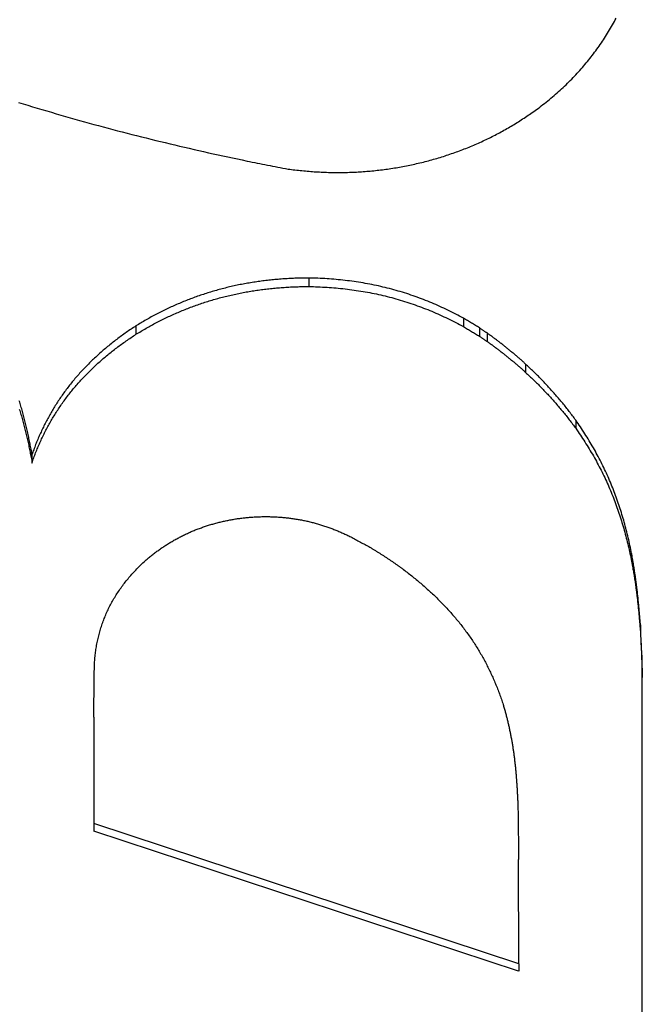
# Model space of a CAD drawing. Extents: x 465 to 776, y -135 to 0.
# Tile 34 of 47: x 543.98 to 545.87, y -64.35 to -61.37. Entities that reach past the tile are written whole.
import ezdxf

# ---------------------------------------------------------------- set-up
doc = ezdxf.new("R2010")
doc.units = 0
doc.header["$LTSCALE"] = 0.03
doc.header["$MEASUREMENT"] = 0
doc.layers.add('5', color=7, linetype='CONTINUOUS')

msp = doc.modelspace()

# ---------------------------------------------------------------- linework, layer by layer
at = {"layer": '5', "color": 7, "linetype": 'Continuous'}
for p, q in [((544.85774, -62.15591), (544.85774, -62.18155)), ((545.32611, -62.27741), (545.32611, -62.30285)), ((544.33425, -62.3007), (544.33425, -62.32611)), ((545.39732, -62.32205), (545.39732, -62.34742)), ((545.51431, -62.41625), (545.51431, -62.44146)), ((545.66592, -62.58571), (545.66592, -62.61064)), ((544.01903, -62.69093), (544.01903, -62.71568)), ((545.83533, -62.98941), (545.83533, -63.01366)), ((545.86203, -63.20563), (545.86203, -63.22952)), ((545.86641, -63.29702), (545.86641, -63.32076)), ((545.86725, -63.34142), (545.86725, -63.36508)), ((545.86768, -65.36429), (545.86725, -63.34142)), ((545.86768, -65.38459), (545.86725, -63.36516)), ((544.20638, -63.48546), (544.20624, -63.80727)), ((544.20624, -63.80727), (544.20624, -63.83016)), ((545.49326, -64.23137), (544.20624, -63.80727)), ((545.493, -64.25418), (544.20624, -63.83016)), ((545.49326, -64.23137), (545.49312, -63.91616)), ((545.49326, -64.23137), (545.49326, -64.25426))]:
    msp.add_line(p, q, dxfattribs=at)
for points in [[(545.54686, -61.64579), (545.55189, -61.64208), (545.55688, -61.63835), (545.56184, -61.63458), (545.56677, -61.63078), (545.57166, -61.62696), (545.57652, -61.62311), (545.58135, -61.61923), (545.58614, -61.61531), (545.5909, -61.61138), (545.59563, -61.60741), (545.60032, -61.60341), (545.60498, -61.59938), (545.60961, -61.59532), (545.6142, -61.59123), (545.61876, -61.58712), (545.62328, -61.58299), (545.62776, -61.57883), (545.6322, -61.57464), (545.6366, -61.57044), (545.64096, -61.56621), (545.64528, -61.56196), (545.64956, -61.55769), (545.6538, -61.55339), (545.658, -61.54908), (545.66216, -61.54474), (545.66628, -61.54038), (545.67036, -61.536), (545.6744, -61.5316), (545.6784, -61.52717), (545.68236, -61.52273), (545.68629, -61.51826), (545.69017, -61.51378), (545.69401, -61.50927), (545.69782, -61.50474), (545.70158, -61.50019), (545.70531, -61.49561), (545.709, -61.49102), (545.71265, -61.48641), (545.71626, -61.48177), (545.71983, -61.47711), (545.72336, -61.47244), (545.72685, -61.46774), (545.7303, -61.46302), (545.73372, -61.45827), (545.73709, -61.45351), (545.74043, -61.44873), (545.74372, -61.44392), (545.74698, -61.4391), (545.7502, -61.43425), (545.75338, -61.42938), (545.75651, -61.42449), (545.75961, -61.41958), (545.76267, -61.41465), (545.76569, -61.40969), (545.76867, -61.40472), (545.77162, -61.39972), (545.77452, -61.3947), (545.77738, -61.38965), (545.7802, -61.38459), (545.78298, -61.37951), (545.78572, -61.37441), (545.78842, -61.36928)], [(543.97872, -61.62406), (543.99287, -61.62844), (544.00704, -61.63278), (544.02121, -61.6371), (544.0354, -61.64138), (544.04961, -61.64564), (544.06382, -61.64986), (544.07805, -61.65406), (544.09229, -61.65823), (544.10654, -61.66237), (544.1208, -61.66647), (544.13507, -61.67055), (544.14936, -61.6746), (544.16366, -61.67862), (544.17797, -61.6826), (544.1923, -61.68656), (544.20663, -61.69049), (544.22098, -61.69439), (544.23534, -61.69826), (544.24971, -61.7021), (544.26409, -61.70591), (544.27848, -61.7097), (544.29288, -61.71345), (544.30729, -61.71718), (544.32172, -61.72087), (544.33615, -61.72454), (544.35059, -61.72818), (544.36504, -61.7318), (544.37951, -61.73538), (544.39398, -61.73894), (544.40846, -61.74247), (544.42295, -61.74597), (544.43745, -61.74945), (544.45195, -61.75289), (544.46647, -61.75632), (544.481, -61.75971), (544.49553, -61.76308), (544.51008, -61.76642), (544.52463, -61.76974), (544.53919, -61.77303), (544.55376, -61.77629), (544.56834, -61.77953), (544.58292, -61.78275), (544.59751, -61.78593), (544.61211, -61.7891), (544.62672, -61.79224), (544.64133, -61.79535), (544.65595, -61.79844), (544.67058, -61.8015)], [(544.79464, -61.82574), (544.79992, -61.82644), (544.80521, -61.82712), (544.8105, -61.82778), (544.81579, -61.82841), (544.82109, -61.82902), (544.82639, -61.8296), (544.83169, -61.83016), (544.837, -61.8307), (544.8423, -61.83122), (544.84761, -61.83171), (544.85293, -61.83217), (544.85825, -61.83261), (544.86357, -61.83303), (544.86889, -61.83342), (544.87422, -61.83379), (544.87955, -61.83413), (544.88488, -61.83445), (544.89022, -61.83475), (544.89556, -61.83501), (544.90089, -61.83526), (544.90623, -61.83547), (544.91156, -61.83566), (544.91689, -61.83583), (544.92222, -61.83597), (544.92754, -61.83608), (544.93286, -61.83616), (544.93818, -61.83622), (544.94349, -61.83626), (544.9488, -61.83626), (544.9541, -61.83624), (544.9594, -61.83619), (544.9647, -61.83612), (544.97, -61.83602), (544.97529, -61.83589), (544.98057, -61.83574), (544.98586, -61.83555), (544.99114, -61.83534), (544.99641, -61.83511), (545.00169, -61.83484), (545.00696, -61.83455), (545.01222, -61.83424), (545.01748, -61.8339), (545.02274, -61.83353), (545.028, -61.83314), (545.03325, -61.83273), (545.0385, -61.83228), (545.04374, -61.83182), (545.04899, -61.83132), (545.05422, -61.8308), (545.05946, -61.83026), (545.06469, -61.82969), (545.06992, -61.82909), (545.07514, -61.82847), (545.08036, -61.82782), (545.08558, -61.82715), (545.0908, -61.82645), (545.09601, -61.82573), (545.10122, -61.82497), (545.10642, -61.8242), (545.11162, -61.82339), (545.11682, -61.82257), (545.12201, -61.82171), (545.1272, -61.82083), (545.13239, -61.81993), (545.13757, -61.81899), (545.14275, -61.81803), (545.14793, -61.81705), (545.1531, -61.81604), (545.15827, -61.815), (545.16343, -61.81394), (545.1686, -61.81285), (545.17376, -61.81174), (545.17891, -61.8106), (545.18406, -61.80943), (545.18921, -61.80824), (545.19436, -61.80702), (545.19949, -61.80577), (545.20462, -61.8045), (545.20974, -61.8032), (545.21485, -61.80188), (545.21994, -61.80054), (545.22502, -61.79917), (545.23009, -61.79778), (545.23515, -61.79636), (545.24019, -61.79492), (545.24521, -61.79346), (545.25023, -61.79197), (545.25522, -61.79046), (545.26021, -61.78893), (545.26518, -61.78737), (545.27014, -61.78579), (545.27509, -61.78419), (545.28002, -61.78256), (545.28494, -61.78091), (545.28984, -61.77924), (545.29474, -61.77754), (545.29962, -61.77582), (545.30448, -61.77408), (545.30934, -61.77231), (545.31418, -61.77052), (545.319, -61.76871), (545.32382, -61.76688), (545.32862, -61.76502), (545.33341, -61.76314), (545.33818, -61.76123), (545.34294, -61.75931), (545.34769, -61.75735), (545.35242, -61.75538), (545.35715, -61.75338), (545.36185, -61.75136), (545.36655, -61.74932), (545.37123, -61.74725), (545.3759, -61.74516), (545.38056, -61.74305), (545.3852, -61.74091), (545.38983, -61.73875), (545.39444, -61.73657), (545.39904, -61.73436), (545.40363, -61.73212), (545.4082, -61.72986), (545.41276, -61.72758), (545.41731, -61.72527), (545.42184, -61.72294), (545.42635, -61.72058), (545.43086, -61.7182), (545.43535, -61.7158), (545.43982, -61.71337), (545.44429, -61.71092), (545.44874, -61.70845), (545.45318, -61.70595), (545.4576, -61.70343), (545.46201, -61.70089), (545.46641, -61.69833), (545.47079, -61.69574), (545.47516, -61.69313), (545.47951, -61.69049), (545.48385, -61.68784), (545.48817, -61.68517), (545.49248, -61.68248), (545.49677, -61.67976), (545.50104, -61.67703), (545.50529, -61.67428), (545.50952, -61.67152), (545.51374, -61.66873), (545.51794, -61.66593), (545.52212, -61.6631), (545.52629, -61.66026), (545.53043, -61.6574), (545.53457, -61.65453), (545.53868, -61.65163), (545.54278, -61.64872), (545.54686, -61.64579)], [(544.85774, -62.15591), (544.85306, -62.15591), (544.8484, -62.15594), (544.84373, -62.15598), (544.83906, -62.15604), (544.83439, -62.15612), (544.82973, -62.15622), (544.82506, -62.15635), (544.8204, -62.15649), (544.81574, -62.15665), (544.81108, -62.15683), (544.80642, -62.15702), (544.80176, -62.15724), (544.79711, -62.15748), (544.79245, -62.15774), (544.7878, -62.15802), (544.78314, -62.15832), (544.77849, -62.15864), (544.77384, -62.15898), (544.76919, -62.15934), (544.76454, -62.15971), (544.7599, -62.16011), (544.75526, -62.16053), (544.75061, -62.16097), (544.74598, -62.16143), (544.74134, -62.16191), (544.73671, -62.16241), (544.73209, -62.16293), (544.72747, -62.16348), (544.72285, -62.16404), (544.71824, -62.16462), (544.71363, -62.16522), (544.70903, -62.16584), (544.70443, -62.16649), (544.69984, -62.16715), (544.69525, -62.16783), (544.69067, -62.16854), (544.68609, -62.16926), (544.68151, -62.17001), (544.67694, -62.17078), (544.67238, -62.17156), (544.66782, -62.17237), (544.66326, -62.1732), (544.65871, -62.17405), (544.65416, -62.17493), (544.64962, -62.17582), (544.64508, -62.17674), (544.64055, -62.17767), (544.63602, -62.17863), (544.63149, -62.17961), (544.62697, -62.18061), (544.62246, -62.18163), (544.61795, -62.18268), (544.61345, -62.18374), (544.60896, -62.18483), (544.60447, -62.18594), (544.6, -62.18707), (544.59553, -62.18822), (544.59107, -62.18939), (544.58662, -62.19058), (544.58218, -62.1918), (544.57774, -62.19303), (544.57332, -62.19429), (544.56891, -62.19557), (544.56451, -62.19687), (544.56011, -62.19818), (544.55573, -62.19952), (544.55135, -62.20089), (544.54698, -62.20227), (544.54263, -62.20367), (544.53828, -62.20509), (544.53394, -62.20653), (544.52961, -62.208), (544.52529, -62.20948), (544.52097, -62.21099), (544.51667, -62.21251), (544.51238, -62.21406), (544.50809, -62.21562), (544.50381, -62.21721), (544.49954, -62.21882), (544.49528, -62.22045), (544.49102, -62.22209), (544.48678, -62.22376), (544.48255, -62.22545), (544.47833, -62.22716), (544.47411, -62.22888), (544.46991, -62.23063), (544.46572, -62.23239), (544.46154, -62.23418), (544.45737, -62.23598), (544.45322, -62.2378), (544.44907, -62.23964), (544.44494, -62.2415), (544.44082, -62.24337), (544.43671, -62.24527), (544.43262, -62.24718), (544.42854, -62.24911), (544.42447, -62.25105), (544.42041, -62.25302), (544.41637, -62.255), (544.41234, -62.257), (544.40832, -62.25902), (544.40431, -62.26105), (544.40031, -62.26311), (544.39633, -62.26518), (544.39236, -62.26727), (544.3884, -62.26937), (544.38445, -62.2715), (544.38052, -62.27364), (544.3766, -62.2758), (544.37269, -62.27798), (544.36879, -62.28017), (544.3649, -62.28238), (544.36103, -62.28461), (544.35717, -62.28686), (544.35332, -62.28912), (544.34948, -62.2914), (544.34566, -62.2937), (544.34184, -62.29602), (544.33804, -62.29835), (544.33425, -62.3007)], [(545.32611, -62.27741), (545.3203, -62.27423), (545.31446, -62.27108), (545.30859, -62.26798), (545.3027, -62.2649), (545.29678, -62.26187), (545.29084, -62.25887), (545.28487, -62.2559), (545.27888, -62.25298), (545.27286, -62.25009), (545.26682, -62.24724), (545.26075, -62.24444), (545.25467, -62.24167), (545.24856, -62.23894), (545.24243, -62.23625), (545.23627, -62.2336), (545.2301, -62.23099), (545.22389, -62.22843), (545.21767, -62.2259), (545.21142, -62.22341), (545.20515, -62.22097), (545.19885, -62.21856), (545.19254, -62.2162), (545.1862, -62.21389), (545.17984, -62.21161), (545.17346, -62.20938), (545.16706, -62.20719), (545.16064, -62.20504), (545.1542, -62.20294), (545.14774, -62.20089), (545.14127, -62.19888), (545.13477, -62.19692), (545.12826, -62.195), (545.12173, -62.19313), (545.11519, -62.19131), (545.10863, -62.18953), (545.10205, -62.1878), (545.09545, -62.18612), (545.08884, -62.18449), (545.08221, -62.1829), (545.07556, -62.18136), (545.0689, -62.17986), (545.06222, -62.17842), (545.05553, -62.17702), (545.04883, -62.17566), (545.04211, -62.17435), (545.03538, -62.17309), (545.02864, -62.17187), (545.02189, -62.1707), (545.01512, -62.16958), (545.00835, -62.1685), (545.00157, -62.16746), (544.99479, -62.16648), (544.98799, -62.16553), (544.98119, -62.16463), (544.97438, -62.16378), (544.96756, -62.16297), (544.96073, -62.16221), (544.9539, -62.16148), (544.94706, -62.16081), (544.94021, -62.16017), (544.93335, -62.15958), (544.9265, -62.15904), (544.91963, -62.15853), (544.91276, -62.15807), (544.90589, -62.15765), (544.89902, -62.15728), (544.89214, -62.15694), (544.88526, -62.15665), (544.87838, -62.1564), (544.8715, -62.1562), (544.86462, -62.15603), (544.85774, -62.15591)], [(544.33425, -62.32611), (544.33805, -62.32376), (544.34185, -62.32143), (544.34567, -62.31912), (544.34951, -62.31683), (544.35335, -62.31455), (544.35721, -62.31229), (544.36108, -62.31005), (544.36496, -62.30782), (544.36885, -62.30561), (544.37276, -62.30342), (544.37668, -62.30124), (544.38061, -62.29908), (544.38456, -62.29694), (544.38851, -62.29482), (544.39248, -62.29271), (544.39647, -62.29062), (544.40046, -62.28855), (544.40447, -62.28649), (544.40849, -62.28445), (544.41253, -62.28243), (544.41657, -62.28043), (544.42063, -62.27844), (544.4247, -62.27647), (544.42878, -62.27453), (544.43287, -62.2726), (544.43698, -62.27068), (544.44109, -62.26879), (544.44521, -62.26692), (544.44934, -62.26506), (544.45349, -62.26323), (544.45764, -62.26141), (544.4618, -62.25961), (544.46597, -62.25783), (544.47016, -62.25607), (544.47435, -62.25434), (544.47856, -62.25261), (544.48277, -62.25091), (544.487, -62.24923), (544.49123, -62.24757), (544.49548, -62.24593), (544.49973, -62.2443), (544.504, -62.2427), (544.50828, -62.24112), (544.51256, -62.23955), (544.51686, -62.23801), (544.52117, -62.23648), (544.52549, -62.23498), (544.52983, -62.23349), (544.53417, -62.23202), (544.53852, -62.23058), (544.54288, -62.22915), (544.54726, -62.22775), (544.55164, -62.22637), (544.55603, -62.22501), (544.56042, -62.22366), (544.56483, -62.22235), (544.56924, -62.22105), (544.57366, -62.21977), (544.57809, -62.21852), (544.58252, -62.21728), (544.58696, -62.21607), (544.59141, -62.21489), (544.59586, -62.21372), (544.60032, -62.21257), (544.60479, -62.21145), (544.60926, -62.21035), (544.61374, -62.20927), (544.61822, -62.20821), (544.62272, -62.20717), (544.62722, -62.20615), (544.63172, -62.20515), (544.63623, -62.20418), (544.64075, -62.20323), (544.64528, -62.20229), (544.64981, -62.20138), (544.65435, -62.20049), (544.65889, -62.19962), (544.66344, -62.19877), (544.668, -62.19794), (544.67257, -62.19713), (544.67714, -62.19634), (544.68172, -62.19557), (544.6863, -62.19482), (544.69089, -62.1941), (544.69548, -62.19339), (544.70008, -62.19271), (544.70468, -62.19204), (544.70928, -62.1914), (544.71389, -62.19078), (544.7185, -62.19018), (544.72312, -62.1896), (544.72773, -62.18904), (544.73235, -62.1885), (544.73697, -62.18798), (544.74159, -62.18748), (544.74621, -62.187), (544.75083, -62.18654), (544.75546, -62.18611), (544.76009, -62.18569), (544.76472, -62.18529), (544.76935, -62.18491), (544.77399, -62.18456), (544.77862, -62.18422), (544.78326, -62.18391), (544.7879, -62.18361), (544.79254, -62.18333), (544.79719, -62.18308), (544.80183, -62.18284), (544.80648, -62.18263), (544.81113, -62.18243), (544.81578, -62.18225), (544.82044, -62.1821), (544.82509, -62.18196), (544.82975, -62.18184), (544.83441, -62.18174), (544.83907, -62.18167), (544.84373, -62.18161), (544.8484, -62.18157), (544.85307, -62.18155), (544.85774, -62.18155)], [(544.85774, -62.18155), (544.86462, -62.18168), (544.87151, -62.18185), (544.87839, -62.18206), (544.88527, -62.18231), (544.89215, -62.1826), (544.89903, -62.18293), (544.90591, -62.18331), (544.91278, -62.18373), (544.91965, -62.18419), (544.92651, -62.18469), (544.93336, -62.18524), (544.94022, -62.18583), (544.94706, -62.18646), (544.95389, -62.18714), (544.96072, -62.18786), (544.96754, -62.18862), (544.97436, -62.18943), (544.98117, -62.19028), (544.98798, -62.19117), (544.99478, -62.19212), (545.00157, -62.1931), (545.00835, -62.19413), (545.01512, -62.19521), (545.02188, -62.19633), (545.02863, -62.1975), (545.03537, -62.19871), (545.0421, -62.19997), (545.04882, -62.20128), (545.05552, -62.20263), (545.06221, -62.20402), (545.06888, -62.20547), (545.07554, -62.20696), (545.08219, -62.20849), (545.08882, -62.21008), (545.09543, -62.21171), (545.10202, -62.21338), (545.1086, -62.21511), (545.11516, -62.21688), (545.12171, -62.2187), (545.12824, -62.22057), (545.13475, -62.22248), (545.14125, -62.22444), (545.14773, -62.22645), (545.15419, -62.2285), (545.16063, -62.23059), (545.16705, -62.23273), (545.17346, -62.23492), (545.17984, -62.23714), (545.1862, -62.23942), (545.19254, -62.24173), (545.19885, -62.24408), (545.20514, -62.24648), (545.21141, -62.24892), (545.21766, -62.2514), (545.22388, -62.25392), (545.23009, -62.25649), (545.23627, -62.25909), (545.24243, -62.26174), (545.24857, -62.26442), (545.25468, -62.26715), (545.26077, -62.26992), (545.26684, -62.27272), (545.27288, -62.27557), (545.2789, -62.27845), (545.28489, -62.28137), (545.29086, -62.28433), (545.2968, -62.28732), (545.30272, -62.29036), (545.30861, -62.29343), (545.31447, -62.29653), (545.32031, -62.29967), (545.32611, -62.30285)], [(544.33425, -62.3007), (544.3305, -62.30313), (544.32676, -62.30557), (544.32304, -62.30803), (544.31933, -62.3105), (544.31563, -62.31299), (544.31196, -62.3155), (544.30829, -62.31802), (544.30464, -62.32055), (544.30101, -62.3231), (544.29739, -62.32567), (544.29379, -62.32825), (544.2902, -62.33085), (544.28663, -62.33347), (544.28307, -62.3361), (544.27953, -62.33874), (544.276, -62.34141), (544.27249, -62.34408), (544.26899, -62.34678), (544.26551, -62.34949), (544.26205, -62.35222), (544.2586, -62.35496), (544.25517, -62.35772), (544.25175, -62.36049), (544.24835, -62.36328), (544.24497, -62.36608), (544.24161, -62.3689), (544.23827, -62.37173), (544.23494, -62.37458), (544.23163, -62.37744), (544.22834, -62.38032), (544.22507, -62.38321), (544.22182, -62.38612), (544.21859, -62.38904), (544.21537, -62.39197), (544.21218, -62.39492), (544.209, -62.39789), (544.20584, -62.40086), (544.2027, -62.40386), (544.19958, -62.40687), (544.19648, -62.40989), (544.19339, -62.41293), (544.19033, -62.41599), (544.18728, -62.41906), (544.18426, -62.42214), (544.18125, -62.42524), (544.17826, -62.42836), (544.17529, -62.43149), (544.17234, -62.43464), (544.16941, -62.4378), (544.1665, -62.44098), (544.16361, -62.44417), (544.16075, -62.44738), (544.1579, -62.4506), (544.15508, -62.45383), (544.15227, -62.45707), (544.1495, -62.46033), (544.14674, -62.4636), (544.14401, -62.46688), (544.14131, -62.47017), (544.13862, -62.47347), (544.13597, -62.47679), (544.13333, -62.48011), (544.13072, -62.48344), (544.12814, -62.48679), (544.12558, -62.49015), (544.12304, -62.49352), (544.12052, -62.49689), (544.11803, -62.50028), (544.11556, -62.50368), (544.11311, -62.5071), (544.11069, -62.51052), (544.10829, -62.51395), (544.10591, -62.51739), (544.10355, -62.52085), (544.10122, -62.52431), (544.09891, -62.52779), (544.09662, -62.53128), (544.09436, -62.53478), (544.09212, -62.53828), (544.0899, -62.5418), (544.0877, -62.54533), (544.08552, -62.54887), (544.08337, -62.55242), (544.08124, -62.55598), (544.07913, -62.55955), (544.07704, -62.56314), (544.07498, -62.56673), (544.07293, -62.57033), (544.07091, -62.57394), (544.06891, -62.57757), (544.06693, -62.5812), (544.06498, -62.58484), (544.06304, -62.5885), (544.06113, -62.59216), (544.05924, -62.59584), (544.05737, -62.59952), (544.05552, -62.60322), (544.0537, -62.60692), (544.05189, -62.61064), (544.05011, -62.61436), (544.04835, -62.6181), (544.04661, -62.62185), (544.04489, -62.6256), (544.04319, -62.62937), (544.04152, -62.63315), (544.03986, -62.63694), (544.03823, -62.64074), (544.03662, -62.64454), (544.03503, -62.64836), (544.03347, -62.65219), (544.03192, -62.65603), (544.0304, -62.65988), (544.0289, -62.66373), (544.02742, -62.6676), (544.02597, -62.67147), (544.02453, -62.67535), (544.02312, -62.67923), (544.02174, -62.68312), (544.02037, -62.68702), (544.01903, -62.69093)], [(545.51431, -62.41625), (545.51233, -62.41447), (545.51035, -62.41269), (545.50836, -62.41091), (545.50637, -62.40914), (545.50438, -62.40737), (545.50238, -62.4056), (545.50038, -62.40384), (545.49838, -62.40208), (545.49637, -62.40032), (545.49436, -62.39857), (545.49234, -62.39682), (545.49032, -62.39507), (545.4883, -62.39332), (545.48627, -62.39158), (545.48424, -62.38985), (545.4822, -62.38811), (545.48016, -62.38638), (545.47812, -62.38466), (545.47607, -62.38293), (545.47402, -62.38122), (545.47197, -62.3795), (545.46991, -62.37779), (545.46785, -62.37608), (545.46578, -62.37438), (545.46371, -62.37268), (545.46163, -62.37098), (545.45955, -62.36929), (545.45747, -62.3676), (545.45538, -62.36591), (545.45328, -62.36423), (545.45119, -62.36256), (545.44909, -62.36088), (545.44698, -62.35921), (545.44487, -62.35755), (545.44276, -62.35589), (545.44064, -62.35423), (545.43852, -62.35258), (545.43639, -62.35093), (545.43426, -62.34929), (545.43212, -62.34765), (545.42998, -62.34602), (545.42784, -62.34439), (545.42569, -62.34276), (545.42353, -62.34114), (545.42137, -62.33952), (545.41921, -62.33791), (545.41704, -62.33631), (545.41487, -62.3347), (545.41269, -62.33311), (545.41051, -62.33151), (545.40832, -62.32992), (545.40613, -62.32834), (545.40394, -62.32676), (545.40174, -62.32519), (545.39953, -62.32362), (545.39732, -62.32205)], [(544.01903, -62.71568), (544.02038, -62.71178), (544.02175, -62.70788), (544.02314, -62.704), (544.02456, -62.70012), (544.02599, -62.69624), (544.02745, -62.69238), (544.02893, -62.68852), (544.03044, -62.68467), (544.03196, -62.68083), (544.03351, -62.67699), (544.03508, -62.67317), (544.03668, -62.66934), (544.0383, -62.66553), (544.03994, -62.66172), (544.0416, -62.65793), (544.04328, -62.65413), (544.04499, -62.65035), (544.04672, -62.64657), (544.04848, -62.6428), (544.05026, -62.63904), (544.05206, -62.63529), (544.05388, -62.63155), (544.05572, -62.62781), (544.05759, -62.62409), (544.05948, -62.62037), (544.06139, -62.61666), (544.06333, -62.61297), (544.06529, -62.60928), (544.06727, -62.60561), (544.06927, -62.60194), (544.07129, -62.59829), (544.07334, -62.59464), (544.07541, -62.59101), (544.0775, -62.58739), (544.07961, -62.58377), (544.08174, -62.58017), (544.0839, -62.57658), (544.08608, -62.573), (544.08829, -62.56943), (544.09051, -62.56587), (544.09276, -62.56232), (544.09503, -62.55878), (544.09733, -62.55526), (544.09965, -62.55174), (544.10199, -62.54823), (544.10435, -62.54474), (544.10674, -62.54125), (544.10915, -62.53778), (544.11159, -62.53432), (544.11405, -62.53087), (544.11653, -62.52743), (544.11903, -62.524), (544.12155, -62.52059), (544.1241, -62.51719), (544.12667, -62.51381), (544.12925, -62.51044), (544.13186, -62.50709), (544.13449, -62.50375), (544.13714, -62.50043), (544.13981, -62.49713), (544.1425, -62.49384), (544.14521, -62.49057), (544.14793, -62.48731), (544.15068, -62.48407), (544.15345, -62.48085), (544.15623, -62.47764), (544.15904, -62.47444), (544.16187, -62.47126), (544.16471, -62.4681), (544.16758, -62.46495), (544.17046, -62.46182), (544.17336, -62.4587), (544.17629, -62.4556), (544.17923, -62.45251), (544.18219, -62.44944), (544.18517, -62.44638), (544.18817, -62.44334), (544.19118, -62.44031), (544.19422, -62.43729), (544.19727, -62.43429), (544.20035, -62.43131), (544.20344, -62.42834), (544.20655, -62.42539), (544.20968, -62.42245), (544.21283, -62.41952), (544.21599, -62.41661), (544.21918, -62.41371), (544.22238, -62.41083), (544.2256, -62.40796), (544.22884, -62.40511), (544.23209, -62.40226), (544.23537, -62.39944), (544.23866, -62.39663), (544.24197, -62.39383), (544.2453, -62.39105), (544.24865, -62.38828), (544.25201, -62.38552), (544.2554, -62.38278), (544.2588, -62.38005), (544.26222, -62.37734), (544.26565, -62.37464), (544.26911, -62.37196), (544.27258, -62.36929), (544.27607, -62.36663), (544.27958, -62.36399), (544.28311, -62.36136), (544.28666, -62.35874), (544.29022, -62.35614), (544.2938, -62.35356), (544.2974, -62.35098), (544.30101, -62.34843), (544.30464, -62.34588), (544.30829, -62.34336), (544.31196, -62.34084), (544.31564, -62.33835), (544.31933, -62.33587), (544.32304, -62.3334), (544.32676, -62.33095), (544.3305, -62.32852), (544.33425, -62.32611)], [(545.39732, -62.34742), (545.39953, -62.34898), (545.40174, -62.35055), (545.40394, -62.35212), (545.40614, -62.35369), (545.40833, -62.35527), (545.41051, -62.35686), (545.4127, -62.35845), (545.41487, -62.36004), (545.41705, -62.36164), (545.41922, -62.36324), (545.42138, -62.36485), (545.42354, -62.36647), (545.42569, -62.36808), (545.42784, -62.36971), (545.42999, -62.37133), (545.43213, -62.37296), (545.43427, -62.3746), (545.4364, -62.37624), (545.43853, -62.37788), (545.44065, -62.37953), (545.44277, -62.38118), (545.44489, -62.38284), (545.447, -62.3845), (545.4491, -62.38617), (545.4512, -62.38783), (545.4533, -62.38951), (545.4554, -62.39119), (545.45748, -62.39287), (545.45957, -62.39455), (545.46165, -62.39624), (545.46373, -62.39794), (545.4658, -62.39963), (545.46786, -62.40133), (545.46993, -62.40304), (545.47199, -62.40475), (545.47404, -62.40646), (545.47609, -62.40818), (545.47814, -62.4099), (545.48018, -62.41162), (545.48222, -62.41335), (545.48426, -62.41508), (545.48629, -62.41681), (545.48832, -62.41855), (545.49034, -62.42029), (545.49236, -62.42204), (545.49437, -62.42379), (545.49638, -62.42554), (545.49839, -62.4273), (545.50039, -62.42905), (545.50239, -62.43082), (545.50439, -62.43258), (545.50638, -62.43435), (545.50837, -62.43612), (545.51035, -62.4379), (545.51234, -62.43968), (545.51431, -62.44146)], [(545.66592, -62.58571), (545.66355, -62.58247), (545.66117, -62.57923), (545.65877, -62.576), (545.65637, -62.57278), (545.65395, -62.56957), (545.65151, -62.56636), (545.64907, -62.56316), (545.64661, -62.55997), (545.64414, -62.55678), (545.64166, -62.5536), (545.63916, -62.55043), (545.63665, -62.54727), (545.63413, -62.54412), (545.6316, -62.54097), (545.62905, -62.53783), (545.62649, -62.5347), (545.62392, -62.53158), (545.62134, -62.52846), (545.61874, -62.52535), (545.61613, -62.52226), (545.61351, -62.51916), (545.61088, -62.51608), (545.60824, -62.51301), (545.60558, -62.50994), (545.60291, -62.50688), (545.60023, -62.50383), (545.59753, -62.50079), (545.59483, -62.49776), (545.59211, -62.49473), (545.58938, -62.49171), (545.58664, -62.4887), (545.58388, -62.4857), (545.58112, -62.48271), (545.57834, -62.47972), (545.57555, -62.47675), (545.57275, -62.47378), (545.56993, -62.47082), (545.56711, -62.46787), (545.56427, -62.46493), (545.56142, -62.462), (545.55856, -62.45907), (545.55569, -62.45616), (545.55281, -62.45325), (545.54992, -62.45035), (545.54701, -62.44746), (545.54409, -62.44458), (545.54116, -62.44171), (545.53822, -62.43884), (545.53527, -62.43599), (545.53231, -62.43314), (545.52934, -62.4303), (545.52636, -62.42747), (545.52336, -62.42465), (545.52036, -62.42184), (545.51734, -62.41904), (545.51431, -62.41625)], [(545.51431, -62.44146), (545.51734, -62.44424), (545.52035, -62.44704), (545.52336, -62.44984), (545.52635, -62.45266), (545.52933, -62.45548), (545.5323, -62.45831), (545.53526, -62.46116), (545.53821, -62.464), (545.54115, -62.46686), (545.54408, -62.46973), (545.547, -62.47261), (545.5499, -62.47549), (545.55279, -62.47838), (545.55568, -62.48129), (545.55855, -62.4842), (545.56141, -62.48712), (545.56426, -62.49004), (545.56709, -62.49298), (545.56992, -62.49592), (545.57273, -62.49888), (545.57553, -62.50184), (545.57832, -62.50481), (545.5811, -62.50779), (545.58386, -62.51077), (545.58662, -62.51377), (545.58936, -62.51677), (545.59209, -62.51979), (545.59481, -62.52281), (545.59751, -62.52584), (545.60021, -62.52887), (545.60289, -62.53192), (545.60556, -62.53497), (545.60822, -62.53803), (545.61087, -62.5411), (545.6135, -62.54418), (545.61612, -62.54727), (545.61873, -62.55036), (545.62133, -62.55347), (545.62391, -62.55658), (545.62648, -62.55969), (545.62904, -62.56282), (545.63159, -62.56595), (545.63412, -62.5691), (545.63664, -62.57225), (545.63915, -62.5754), (545.64165, -62.57857), (545.64413, -62.58174), (545.64661, -62.58492), (545.64906, -62.58811), (545.65151, -62.59131), (545.65394, -62.59451), (545.65636, -62.59772), (545.65877, -62.60094), (545.66117, -62.60416), (545.66355, -62.6074), (545.66592, -62.61064)], [(544.01903, -62.69093), (544.01893, -62.6867), (544.01854, -62.68251), (544.01791, -62.67836), (544.01711, -62.67424), (544.0162, -62.67014), (544.01522, -62.66604), (544.01425, -62.66195), (544.01334, -62.65784), (544.01249, -62.65373), (544.01168, -62.64961), (544.01089, -62.64549), (544.01011, -62.64137), (544.00932, -62.63725), (544.0085, -62.63313), (544.00766, -62.62902), (544.00679, -62.62491), (544.00589, -62.62081), (544.00498, -62.61671), (544.00404, -62.61262), (544.00308, -62.60853), (544.0021, -62.60444), (544.00111, -62.60035), (544.0001, -62.59627), (543.99908, -62.59219), (543.99805, -62.58811), (543.99701, -62.58403), (543.99597, -62.57996), (543.9949, -62.57589), (543.99382, -62.57182), (543.99273, -62.56776), (543.99162, -62.5637), (543.99049, -62.55965), (543.98935, -62.5556), (543.98819, -62.55156), (543.98701, -62.54752), (543.98582, -62.54348), (543.98462, -62.53945), (543.98339, -62.53543), (543.98215, -62.53141), (543.9809, -62.52739)], [(543.98092, -62.55249), (543.98218, -62.55651), (543.98342, -62.56053), (543.98464, -62.56455), (543.98585, -62.56858), (543.98704, -62.57261), (543.98822, -62.57665), (543.98938, -62.58069), (543.99052, -62.58473), (543.99165, -62.58878), (543.99276, -62.59283), (543.99385, -62.59688), (543.99493, -62.60094), (543.99599, -62.60499), (543.99704, -62.60905), (543.99807, -62.61312), (543.9991, -62.61718), (544.00012, -62.62125), (544.00112, -62.62532), (544.00211, -62.62939), (544.00309, -62.63346), (544.00405, -62.63754), (544.00498, -62.64162), (544.0059, -62.64571), (544.0068, -62.6498), (544.00766, -62.6539), (544.00851, -62.658), (544.00932, -62.66211), (544.01011, -62.66622), (544.01089, -62.67033), (544.01168, -62.67444), (544.01249, -62.67855), (544.01334, -62.68265), (544.01425, -62.68674), (544.01523, -62.69082), (544.0162, -62.6949), (544.01712, -62.699), (544.01792, -62.70311), (544.01854, -62.70725), (544.01893, -62.71144), (544.01903, -62.71568)], [(545.83533, -62.98941), (545.83412, -62.98346), (545.83289, -62.97752), (545.83163, -62.97158), (545.83035, -62.96564), (545.82905, -62.95972), (545.82771, -62.95379), (545.82635, -62.94787), (545.82497, -62.94196), (545.82355, -62.93605), (545.82211, -62.93015), (545.82064, -62.92426), (545.81914, -62.91837), (545.81762, -62.91249), (545.81606, -62.90662), (545.81447, -62.90075), (545.81285, -62.8949), (545.8112, -62.88905), (545.80953, -62.8832), (545.80781, -62.87737), (545.80607, -62.87155), (545.8043, -62.86573), (545.80249, -62.85993), (545.80065, -62.85413), (545.79878, -62.84835), (545.79687, -62.84257), (545.79493, -62.83681), (545.79295, -62.83105), (545.79094, -62.82531), (545.78889, -62.81957), (545.78681, -62.81385), (545.78469, -62.80814), (545.78253, -62.80244), (545.78034, -62.79675), (545.77811, -62.79107), (545.77584, -62.7854), (545.77353, -62.77974), (545.77118, -62.7741), (545.76879, -62.76846), (545.76636, -62.76284), (545.76389, -62.75723), (545.76139, -62.75163), (545.75884, -62.74605), (545.75626, -62.74048), (545.75364, -62.73492), (545.75098, -62.72938), (545.74828, -62.72385), (545.74555, -62.71834), (545.74278, -62.71284), (545.73998, -62.70736), (545.73713, -62.70189), (545.73426, -62.69644), (545.73135, -62.69101), (545.7284, -62.68559), (545.72542, -62.68019), (545.7224, -62.67481), (545.71935, -62.66945), (545.71627, -62.6641), (545.71315, -62.65876), (545.70999, -62.65344), (545.70681, -62.64814), (545.70358, -62.64285), (545.70033, -62.63758), (545.69704, -62.63233), (545.69371, -62.62708), (545.69036, -62.62186), (545.68697, -62.61665), (545.68354, -62.61145), (545.68008, -62.60628), (545.67659, -62.60111), (545.67307, -62.59596), (545.66951, -62.59083), (545.66592, -62.58571)], [(545.66592, -62.61064), (545.6695, -62.61575), (545.67306, -62.62087), (545.67658, -62.62602), (545.68008, -62.63118), (545.68354, -62.63636), (545.68696, -62.64155), (545.69036, -62.64676), (545.69372, -62.65198), (545.69705, -62.65723), (545.70035, -62.66248), (545.70361, -62.66776), (545.70684, -62.67305), (545.71003, -62.67835), (545.71319, -62.68367), (545.71632, -62.68901), (545.71941, -62.69436), (545.72246, -62.69973), (545.72548, -62.70511), (545.72847, -62.7105), (545.73142, -62.71591), (545.73433, -62.72134), (545.7372, -62.72677), (545.74004, -62.73222), (545.74284, -62.73769), (545.74561, -62.74316), (545.74833, -62.74866), (545.75102, -62.75416), (545.75368, -62.75968), (545.75629, -62.76521), (545.75887, -62.77076), (545.76141, -62.77632), (545.76391, -62.7819), (545.76637, -62.78749), (545.76879, -62.79309), (545.77118, -62.79871), (545.77353, -62.80434), (545.77584, -62.80999), (545.77811, -62.81565), (545.78034, -62.82133), (545.78254, -62.82701), (545.7847, -62.83271), (545.78682, -62.83843), (545.7889, -62.84415), (545.79096, -62.84989), (545.79297, -62.85563), (545.79495, -62.86139), (545.7969, -62.86716), (545.79881, -62.87293), (545.80068, -62.87872), (545.80252, -62.88451), (545.80433, -62.89031), (545.80611, -62.89612), (545.80785, -62.90193), (545.80956, -62.90775), (545.81124, -62.91358), (545.81288, -62.91941), (545.8145, -62.92525), (545.81608, -62.9311), (545.81764, -62.93695), (545.81916, -62.94282), (545.82066, -62.94869), (545.82213, -62.95456), (545.82357, -62.96044), (545.82498, -62.96633), (545.82636, -62.97223), (545.82772, -62.97813), (545.82905, -62.98404), (545.83036, -62.98995), (545.83164, -62.99587), (545.83289, -63.0018), (545.83412, -63.00773), (545.83533, -63.01366)], [(544.36534, -63.00874), (544.36776, -63.00667), (544.3702, -63.00462), (544.37265, -63.00258), (544.37511, -63.00055), (544.37759, -62.99854), (544.38007, -62.99654), (544.38258, -62.99456), (544.38509, -62.99259), (544.38761, -62.99063), (544.39015, -62.98868), (544.39271, -62.98676), (544.39527, -62.98484), (544.39785, -62.98294), (544.40044, -62.98105), (544.40304, -62.97918), (544.40566, -62.97732), (544.40829, -62.97547), (544.41093, -62.97364), (544.41359, -62.97183), (544.41626, -62.97002), (544.41894, -62.96824), (544.42164, -62.96646), (544.42435, -62.9647), (544.42707, -62.96296), (544.42981, -62.96123), (544.43256, -62.95951), (544.43532, -62.95781), (544.4381, -62.95613), (544.44089, -62.95446), (544.44369, -62.9528), (544.44651, -62.95116), (544.44934, -62.94954), (544.45217, -62.94794), (544.45502, -62.94635), (544.45788, -62.94478), (544.46075, -62.94323), (544.46362, -62.9417), (544.4665, -62.94018), (544.4694, -62.93869), (544.4723, -62.93721), (544.47521, -62.93575), (544.47813, -62.93431), (544.48106, -62.93289), (544.484, -62.93148), (544.48695, -62.9301), (544.48991, -62.92873), (544.49288, -62.92738), (544.49585, -62.92605), (544.49884, -62.92474), (544.50184, -62.92345), (544.50484, -62.92217), (544.50785, -62.92091), (544.51088, -62.91967), (544.51391, -62.91845), (544.51695, -62.91725), (544.52, -62.91606), (544.52306, -62.91489), (544.52613, -62.91374), (544.5292, -62.9126), (544.53229, -62.91148), (544.53539, -62.91038), (544.53849, -62.9093), (544.5416, -62.90824), (544.54472, -62.90719), (544.54785, -62.90616), (544.55099, -62.90515), (544.55414, -62.90415), (544.5573, -62.90318), (544.56047, -62.90222), (544.56364, -62.90127), (544.56683, -62.90035), (544.57002, -62.89944), (544.57322, -62.89855), (544.57643, -62.89768), (544.57965, -62.89683), (544.58288, -62.89599), (544.58612, -62.89517), (544.58937, -62.89437), (544.59263, -62.89359), (544.59589, -62.89283), (544.59916, -62.89208), (544.60244, -62.89135), (544.60572, -62.89065), (544.609, -62.88996), (544.61229, -62.88929), (544.61558, -62.88864), (544.61887, -62.88801), (544.62216, -62.8874), (544.62546, -62.88681), (544.62875, -62.88623), (544.63205, -62.88568), (544.63534, -62.88515), (544.63865, -62.88463), (544.64195, -62.88414), (544.64525, -62.88366), (544.64856, -62.88321), (544.65187, -62.88277), (544.65518, -62.88235), (544.65849, -62.88195), (544.6618, -62.88157), (544.66512, -62.88121), (544.66844, -62.88087), (544.67175, -62.88054), (544.67508, -62.88024), (544.6784, -62.87996), (544.68172, -62.87969), (544.68505, -62.87944), (544.68838, -62.87921), (544.69171, -62.87901), (544.69505, -62.87882), (544.69838, -62.87864), (544.70172, -62.87849), (544.70506, -62.87836), (544.7084, -62.87825), (544.71174, -62.87815), (544.71508, -62.87807), (544.71843, -62.87802), (544.72178, -62.87798), (544.72513, -62.87796), (544.72848, -62.87796), (544.73183, -62.87798), (544.73519, -62.87802), (544.73855, -62.87808), (544.74191, -62.87816), (544.74527, -62.87825), (544.74863, -62.87837), (544.752, -62.8785), (544.75537, -62.87866), (544.75874, -62.87883), (544.76211, -62.87903), (544.76548, -62.87924), (544.76885, -62.87947), (544.77222, -62.87972), (544.77558, -62.87999), (544.77894, -62.88028), (544.7823, -62.88059), (544.78565, -62.88092), (544.78899, -62.88127), (544.79233, -62.88163), (544.79566, -62.88202), (544.79898, -62.88242), (544.8023, -62.88285), (544.80562, -62.88329), (544.80893, -62.88375), (544.81223, -62.88423), (544.81553, -62.88472), (544.81882, -62.88524), (544.82211, -62.88578), (544.82539, -62.88633), (544.82867, -62.8869), (544.83194, -62.88749), (544.8352, -62.8881), (544.83846, -62.88874), (544.84171, -62.88939), (544.84496, -62.89006), (544.8482, -62.89075), (544.85144, -62.89146), (544.85467, -62.89218), (544.85789, -62.89293), (544.86111, -62.8937), (544.86433, -62.89448), (544.86753, -62.89529), (544.87074, -62.89611), (544.87393, -62.89696), (544.87712, -62.89782), (544.88031, -62.8987), (544.88349, -62.8996), (544.88667, -62.90051), (544.88984, -62.90145), (544.893, -62.90241), (544.89616, -62.90338), (544.89931, -62.90437), (544.90246, -62.90538), (544.9056, -62.90641), (544.90874, -62.90745), (544.91187, -62.90852), (544.915, -62.9096), (544.91812, -62.9107), (544.92124, -62.91182), (544.92436, -62.91296), (544.92746, -62.91411), (544.93056, -62.91528), (544.93365, -62.91647), (544.93674, -62.91768), (544.93982, -62.9189), (544.94289, -62.92014), (544.94595, -62.9214), (544.949, -62.92267), (544.95204, -62.92396), (544.95507, -62.92526), (544.95809, -62.92658), (544.96111, -62.92792), (544.96411, -62.92927), (544.96711, -62.93063), (544.9701, -62.93202), (544.97307, -62.93341), (544.97604, -62.93483), (544.979, -62.93626), (544.98195, -62.9377), (544.9849, -62.93916)], [(544.9849, -62.93916), (544.9885, -62.94113), (544.9921, -62.9431), (544.9957, -62.94507), (544.99931, -62.94705), (545.00291, -62.94902), (545.00651, -62.95099), (545.01012, -62.95296), (545.01372, -62.95493), (545.01732, -62.95691), (545.02092, -62.95888), (545.02453, -62.96085), (545.02813, -62.96282), (545.03173, -62.9648), (545.03534, -62.96677), (545.03894, -62.96874), (545.04254, -62.97072)], [(545.04254, -62.97072), (545.04443, -62.97184), (545.04632, -62.97296), (545.04821, -62.97409), (545.0501, -62.97523), (545.05198, -62.97636), (545.05386, -62.9775), (545.05574, -62.97864), (545.05761, -62.97979), (545.05948, -62.98094), (545.06135, -62.98209), (545.06322, -62.98324), (545.06509, -62.9844), (545.06695, -62.98556), (545.06881, -62.98672), (545.07067, -62.98789), (545.07253, -62.98906), (545.07438, -62.99023), (545.07623, -62.99141), (545.07808, -62.99258), (545.07992, -62.99377), (545.08177, -62.99495), (545.08361, -62.99614), (545.08544, -62.99733), (545.08728, -62.99852), (545.08911, -62.99972), (545.09094, -63.00092), (545.09277, -63.00212), (545.0946, -63.00333), (545.09642, -63.00453), (545.09824, -63.00575), (545.10006, -63.00696), (545.10188, -63.00818), (545.10369, -63.0094), (545.1055, -63.01062), (545.10731, -63.01185), (545.10911, -63.01307), (545.11092, -63.01431), (545.11272, -63.01554), (545.11451, -63.01678), (545.11631, -63.01802), (545.1181, -63.01926), (545.11989, -63.0205), (545.12168, -63.02175), (545.12347, -63.023), (545.12525, -63.02426), (545.12703, -63.02551), (545.12881, -63.02677), (545.13058, -63.02804), (545.13236, -63.0293), (545.13413, -63.03057), (545.1359, -63.03184), (545.13766, -63.03311), (545.13942, -63.03439), (545.14118, -63.03567), (545.14294, -63.03695), (545.1447, -63.03823)], [(544.20822, -63.33855), (544.20832, -63.33434), (544.20845, -63.33014), (544.20863, -63.32595), (544.20884, -63.32176), (544.20909, -63.31757), (544.20938, -63.31338), (544.2097, -63.3092), (544.21007, -63.30503), (544.21048, -63.30085), (544.21092, -63.29668), (544.2114, -63.29252), (544.21193, -63.28836), (544.21249, -63.2842), (544.21309, -63.28005), (544.21374, -63.2759), (544.21442, -63.27176), (544.21514, -63.26762), (544.2159, -63.26349), (544.2167, -63.25936), (544.21755, -63.25523), (544.21843, -63.25111), (544.21935, -63.247), (544.22032, -63.24289), (544.22132, -63.2388), (544.22236, -63.23472), (544.22344, -63.23066), (544.22456, -63.2266), (544.22571, -63.22256), (544.22691, -63.21854), (544.22815, -63.21453), (544.22942, -63.21053), (544.23074, -63.20654), (544.23209, -63.20257), (544.23348, -63.19861), (544.23492, -63.19467), (544.23639, -63.19074), (544.23791, -63.18682), (544.23946, -63.18292), (544.24105, -63.17903), (544.24269, -63.17515), (544.24436, -63.17129), (544.24608, -63.16744), (544.24783, -63.16361), (544.24963, -63.15979), (544.25146, -63.15598), (544.25334, -63.15219), (544.25526, -63.14841), (544.25722, -63.14465), (544.25922, -63.1409), (544.26126, -63.13716), (544.26334, -63.13344), (544.26547, -63.12973), (544.26763, -63.12603), (544.26983, -63.12235), (544.27208, -63.11868), (544.27436, -63.11503), (544.27669, -63.11139), (544.27905, -63.10777), (544.28145, -63.10416), (544.28389, -63.10057), (544.28637, -63.09699), (544.28888, -63.09344), (544.29142, -63.08991), (544.294, -63.0864), (544.29661, -63.08291), (544.29926, -63.07945), (544.30193, -63.07601), (544.30464, -63.07259), (544.30738, -63.0692), (544.31015, -63.06582), (544.31295, -63.06247), (544.31578, -63.05914), (544.31864, -63.05583), (544.32154, -63.05254), (544.32447, -63.04928), (544.32743, -63.04603), (544.33042, -63.04281), (544.33344, -63.03961), (544.33649, -63.03642), (544.33957, -63.03326), (544.34268, -63.03012), (544.34583, -63.02701), (544.349, -63.02391), (544.35221, -63.02083), (544.35545, -63.01778), (544.35871, -63.01474), (544.36201, -63.01173), (544.36534, -63.00874)], [(545.86203, -63.20563), (545.86174, -63.20175), (545.86145, -63.19786), (545.86115, -63.19398), (545.86085, -63.19009), (545.86054, -63.18621), (545.86023, -63.18233), (545.85991, -63.17845), (545.85958, -63.17456), (545.85925, -63.17068), (545.85891, -63.1668), (545.85856, -63.16293), (545.85821, -63.15905), (545.85786, -63.15517), (545.85749, -63.15129), (545.85712, -63.14742), (545.85675, -63.14354), (545.85636, -63.13967), (545.85597, -63.1358), (545.85558, -63.13192), (545.85517, -63.12805), (545.85476, -63.12418), (545.85434, -63.12031), (545.85392, -63.11644), (545.85349, -63.11257), (545.85305, -63.10871), (545.8526, -63.10484), (545.85214, -63.10098), (545.85168, -63.09711), (545.85121, -63.09325), (545.85073, -63.08939), (545.85025, -63.08553), (545.84975, -63.08167), (545.84925, -63.07781), (545.84874, -63.07395), (545.84823, -63.07009), (545.8477, -63.06624), (545.84717, -63.06238), (545.84662, -63.05853), (545.84607, -63.05468), (545.84551, -63.05083), (545.84494, -63.04698), (545.84437, -63.04313), (545.84378, -63.03928), (545.84318, -63.03544), (545.84258, -63.0316), (545.84197, -63.02775), (545.84135, -63.02391), (545.84071, -63.02007), (545.84007, -63.01623), (545.83942, -63.0124), (545.83877, -63.00856), (545.8381, -63.00473), (545.83742, -63.0009), (545.83673, -62.99707), (545.83603, -62.99324), (545.83533, -62.98941)], [(545.1447, -63.03823), (545.14824, -63.04092), (545.15178, -63.04362), (545.1553, -63.04634), (545.15881, -63.04906), (545.1623, -63.0518), (545.16579, -63.05455), (545.16926, -63.05731), (545.17271, -63.06008), (545.17616, -63.06287), (545.17959, -63.06567), (545.183, -63.06848), (545.18641, -63.0713), (545.1898, -63.07414), (545.19318, -63.07699), (545.19654, -63.07985), (545.19989, -63.08272), (545.20323, -63.08561), (545.20655, -63.08851), (545.20986, -63.09143), (545.21315, -63.09435), (545.21643, -63.09729), (545.2197, -63.10024), (545.22295, -63.10321), (545.22619, -63.10618), (545.2294, -63.10917), (545.23261, -63.11217), (545.2358, -63.11519), (545.23897, -63.11821), (545.24212, -63.12125), (545.24526, -63.1243), (545.24838, -63.12736), (545.25148, -63.13043), (545.25457, -63.13352), (545.25764, -63.13662), (545.26069, -63.13973), (545.26373, -63.14286), (545.26674, -63.14599), (545.26975, -63.14914), (545.27273, -63.1523), (545.27569, -63.15548), (545.27864, -63.15867), (545.28157, -63.16187), (545.28449, -63.16508), (545.28738, -63.16831), (545.29026, -63.17155), (545.29312, -63.17481), (545.29596, -63.17808), (545.29878, -63.18136), (545.30159, -63.18466), (545.30437, -63.18797), (545.30714, -63.19129), (545.30989, -63.19463), (545.31261, -63.19798), (545.31532, -63.20135), (545.31801, -63.20472), (545.32067, -63.20811), (545.32332, -63.21152), (545.32594, -63.21493), (545.32855, -63.21836), (545.33113, -63.22179), (545.33369, -63.22524), (545.33622, -63.2287), (545.33873, -63.23217), (545.34122, -63.23566), (545.34369, -63.23915), (545.34614, -63.24266), (545.34856, -63.24618), (545.35096, -63.24971), (545.35334, -63.25325), (545.35569, -63.25681), (545.35803, -63.26037), (545.36034, -63.26395), (545.36263, -63.26753), (545.3649, -63.27113), (545.36714, -63.27474), (545.36937, -63.27836), (545.37157, -63.282), (545.37376, -63.28564), (545.37592, -63.2893), (545.37806, -63.29296), (545.38018, -63.29664), (545.38228, -63.30033), (545.38435, -63.30403), (545.38641, -63.30774), (545.38844, -63.31146), (545.39045, -63.31518), (545.39244, -63.31892), (545.39441, -63.32267), (545.39636, -63.32643), (545.39828, -63.33019), (545.40019, -63.33397), (545.40207, -63.33775), (545.40393, -63.34154), (545.40576, -63.34533), (545.40758, -63.34913), (545.40937, -63.35294), (545.41115, -63.35676), (545.4129, -63.36059), (545.41463, -63.36442), (545.41633, -63.36826), (545.41802, -63.37211), (545.41968, -63.37596), (545.42133, -63.37983), (545.42295, -63.38369), (545.42455, -63.38757), (545.42613, -63.39145), (545.42769, -63.39534), (545.42923, -63.39924), (545.43074, -63.40315), (545.43224, -63.40706), (545.43371, -63.41098), (545.43517, -63.4149), (545.4366, -63.41884), (545.43802, -63.42278), (545.43941, -63.42673), (545.44078, -63.43068), (545.44213, -63.43464), (545.44347, -63.43861), (545.44478, -63.44258), (545.44607, -63.44657)], [(545.83533, -63.01366), (545.83603, -63.01748), (545.83673, -63.02131), (545.83742, -63.02513), (545.8381, -63.02895), (545.83877, -63.03278), (545.83943, -63.03661), (545.84008, -63.04044), (545.84072, -63.04427), (545.84135, -63.0481), (545.84197, -63.05194), (545.84259, -63.05577), (545.84319, -63.05961), (545.84379, -63.06345), (545.84437, -63.06729), (545.84495, -63.07113), (545.84552, -63.07497), (545.84608, -63.07882), (545.84663, -63.08266), (545.84717, -63.08651), (545.84771, -63.09036), (545.84823, -63.09421), (545.84875, -63.09806), (545.84926, -63.10191), (545.84976, -63.10576), (545.85025, -63.10961), (545.85074, -63.11347), (545.85122, -63.11732), (545.85169, -63.12118), (545.85215, -63.12504), (545.8526, -63.1289), (545.85305, -63.13276), (545.85349, -63.13662), (545.85392, -63.14048), (545.85434, -63.14434), (545.85476, -63.1482), (545.85517, -63.15207), (545.85558, -63.15593), (545.85597, -63.1598), (545.85636, -63.16367), (545.85675, -63.16754), (545.85712, -63.1714), (545.85749, -63.17527), (545.85785, -63.17914), (545.85821, -63.18301), (545.85856, -63.18689), (545.85891, -63.19076), (545.85925, -63.19463), (545.85958, -63.19851), (545.8599, -63.20238), (545.86022, -63.20626), (545.86054, -63.21013), (545.86085, -63.21401), (545.86115, -63.21789), (545.86145, -63.22177), (545.86174, -63.22564), (545.86203, -63.22952)], [(545.86203, -63.22952), (545.8623, -63.23522), (545.86258, -63.24092), (545.86285, -63.24662), (545.86312, -63.25232), (545.8634, -63.25802), (545.86367, -63.26372), (545.86394, -63.26942), (545.86422, -63.27512), (545.86449, -63.28083), (545.86476, -63.28653), (545.86504, -63.29223), (545.86531, -63.29794), (545.86558, -63.30364), (545.86586, -63.30935), (545.86613, -63.31506), (545.8664, -63.32077)], [(545.44607, -63.44657), (545.44693, -63.44941), (545.44777, -63.45226), (545.44861, -63.45511), (545.44944, -63.45797), (545.45025, -63.46082), (545.45106, -63.46368), (545.45186, -63.46654), (545.45265, -63.46941), (545.45343, -63.47227), (545.4542, -63.47514), (545.45496, -63.47801), (545.45571, -63.48088), (545.45645, -63.48376), (545.45719, -63.48663), (545.45791, -63.48951), (545.45862, -63.49239), (545.45933, -63.49527), (545.46002, -63.49815), (545.46071, -63.50104), (545.46139, -63.50393), (545.46206, -63.50682), (545.46272, -63.50971), (545.46337, -63.5126), (545.46401, -63.51549), (545.46464, -63.51839), (545.46527, -63.52129), (545.46588, -63.52419), (545.46649, -63.52709), (545.46709, -63.52999), (545.46768, -63.53289), (545.46826, -63.5358), (545.46883, -63.5387), (545.46939, -63.54161), (545.46995, -63.54452), (545.47049, -63.54743), (545.47103, -63.55034), (545.47156, -63.55326), (545.47208, -63.55617), (545.4726, -63.55909), (545.4731, -63.56201), (545.4736, -63.56493), (545.47409, -63.56785), (545.47457, -63.57077), (545.47504, -63.57369), (545.47551, -63.57662), (545.47597, -63.57954), (545.47642, -63.58247), (545.47686, -63.58539), (545.47729, -63.58832), (545.47772, -63.59125), (545.47814, -63.59418), (545.47855, -63.59711), (545.47895, -63.60004), (545.47935, -63.60298), (545.47974, -63.60591), (545.48012, -63.60884)], [(545.48012, -63.60884), (545.48044, -63.61158), (545.48076, -63.61432), (545.48108, -63.61706), (545.48139, -63.6198), (545.48169, -63.62255), (545.48199, -63.62529), (545.48228, -63.62803), (545.48256, -63.63078), (545.48285, -63.63352), (545.48312, -63.63626), (545.48339, -63.63901), (545.48366, -63.64176), (545.48392, -63.6445), (545.48418, -63.64725), (545.48443, -63.65), (545.48468, -63.65274), (545.48492, -63.65549), (545.48516, -63.65824), (545.48539, -63.66099), (545.48562, -63.66374), (545.48584, -63.66649), (545.48606, -63.66924), (545.48627, -63.67199), (545.48648, -63.67474), (545.48669, -63.67749), (545.48689, -63.68025), (545.48709, -63.683), (545.48728, -63.68575), (545.48747, -63.68851), (545.48765, -63.69126), (545.48783, -63.69401), (545.48801, -63.69677), (545.48818, -63.69952), (545.48835, -63.70228), (545.48851, -63.70503), (545.48867, -63.70779), (545.48883, -63.71054), (545.48898, -63.7133), (545.48913, -63.71606), (545.48927, -63.71881), (545.48942, -63.72157), (545.48955, -63.72433), (545.48969, -63.72709), (545.48982, -63.72985), (545.48995, -63.7326), (545.49007, -63.73536), (545.49019, -63.73812), (545.49031, -63.74088), (545.49042, -63.74364), (545.49054, -63.7464), (545.49064, -63.74916), (545.49075, -63.75192), (545.49085, -63.75468), (545.49095, -63.75744), (545.49105, -63.7602), (545.49114, -63.76296)]]:
    msp.add_lwpolyline(points, dxfattribs=at)
at = {"layer": '5', "color": 7, "linetype": 'Continuous', "elevation": 0}
for points in [[(544.67058, -61.8015), (544.67833, -61.80302), (544.68609, -61.80453), (544.69384, -61.80605), (544.70159, -61.80756), (544.70935, -61.80908), (544.7171, -61.81059), (544.72485, -61.81211), (544.73261, -61.81362), (544.74036, -61.81514), (544.74812, -61.81665), (544.75587, -61.81817), (544.76362, -61.81968), (544.77138, -61.8212), (544.77913, -61.82271), (544.78688, -61.82423), (544.79464, -61.82574)], [(545.37429, -62.30656), (545.37128, -62.30474), (545.36827, -62.30292), (545.36526, -62.30109), (545.36225, -62.29927), (545.35924, -62.29745), (545.35623, -62.29563), (545.35322, -62.2938), (545.3502, -62.29198), (545.34719, -62.29016), (545.34418, -62.28834), (545.34117, -62.28652), (545.33816, -62.2847), (545.33515, -62.28287), (545.33214, -62.28105), (545.32913, -62.27923), (545.32611, -62.27741)], [(545.32611, -62.30285), (545.32912, -62.30467), (545.33213, -62.30649), (545.33514, -62.30831), (545.33815, -62.31013), (545.34116, -62.31195), (545.34417, -62.31377), (545.34718, -62.31559), (545.35019, -62.31742), (545.3532, -62.31924), (545.35621, -62.32106), (545.35922, -62.32288), (545.36223, -62.3247), (545.36524, -62.32652), (545.36825, -62.32834), (545.37126, -62.33016), (545.37427, -62.33198)], [(545.39732, -62.32205), (545.39588, -62.32109), (545.39445, -62.32012), (545.39301, -62.31915), (545.39157, -62.31818), (545.39013, -62.31721), (545.38869, -62.31624), (545.38725, -62.31528), (545.38581, -62.31431), (545.38437, -62.31334), (545.38293, -62.31237), (545.38149, -62.3114), (545.38005, -62.31043), (545.37861, -62.30946), (545.37717, -62.3085), (545.37573, -62.30753), (545.37429, -62.30656)], [(544.20638, -63.48546), (544.2065, -63.47626), (544.20661, -63.46707), (544.20673, -63.45788), (544.20684, -63.44869), (544.20696, -63.4395), (544.20707, -63.43031), (544.20719, -63.42113), (544.2073, -63.41195), (544.20742, -63.40277), (544.20753, -63.39359), (544.20765, -63.38441), (544.20776, -63.37523), (544.20788, -63.36606), (544.20799, -63.35689), (544.20811, -63.34772), (544.20822, -63.33855)]]:
    msp.add_lwpolyline(points, dxfattribs=at)
at = {"layer": '5', "color": 7, "linetype": 'Continuous', "extrusion": (-1.64857e-09, -2.45021e-09, 1), "elevation": 0}
msp.add_lwpolyline([(545.37431, -62.33194), (545.37575, -62.3329), (545.37719, -62.33387), (545.37862, -62.33484), (545.38006, -62.33581), (545.3815, -62.33677), (545.38294, -62.33774), (545.38438, -62.33871), (545.38582, -62.33968), (545.38725, -62.34064), (545.38869, -62.34161), (545.39013, -62.34258), (545.39157, -62.34355), (545.39301, -62.34452), (545.39445, -62.34548), (545.39589, -62.34645), (545.39732, -62.34742)], dxfattribs=at)
at = {"layer": '5', "color": 7, "linetype": 'Continuous', "extrusion": (3.39045e-10, 1.62758e-11, -1), "elevation": 0}
msp.add_lwpolyline([(-545.86641, -63.29702), (-545.86614, -63.29131), (-545.86586, -63.28559), (-545.86559, -63.27988), (-545.86531, -63.27416), (-545.86504, -63.26845), (-545.86477, -63.26273), (-545.86449, -63.25702), (-545.86422, -63.25131), (-545.86395, -63.24559), (-545.86367, -63.23988), (-545.8634, -63.23417), (-545.86312, -63.22846), (-545.86285, -63.22275), (-545.86258, -63.21705), (-545.8623, -63.21134), (-545.86203, -63.20563)], dxfattribs=at)
at = {"layer": '5', "color": 7, "linetype": 'Continuous', "extrusion": (4.70191e-09, 8.95131e-11, -1), "elevation": 0}
msp.add_lwpolyline([(-545.86725, -63.34142), (-545.8672, -63.33864), (-545.86715, -63.33587), (-545.8671, -63.33309), (-545.86704, -63.33031), (-545.86699, -63.32754), (-545.86694, -63.32476), (-545.86688, -63.32199), (-545.86683, -63.31922), (-545.86678, -63.31644), (-545.86673, -63.31367), (-545.86667, -63.31089), (-545.86662, -63.30812), (-545.86657, -63.30534), (-545.86651, -63.30257), (-545.86646, -63.2998), (-545.86641, -63.29702)], dxfattribs=at)
at = {"layer": '5', "color": 7, "linetype": 'Continuous', "extrusion": (-1.01696e-08, -1.93615e-10, -1), "elevation": -0.00001}
msp.add_lwpolyline([(-545.86641, -63.32076), (-545.86646, -63.32354), (-545.86651, -63.32631), (-545.86657, -63.32909), (-545.86662, -63.33186), (-545.86667, -63.33463), (-545.86673, -63.33741), (-545.86678, -63.34018), (-545.86683, -63.34296), (-545.86688, -63.34573), (-545.86694, -63.34851), (-545.86699, -63.35128), (-545.86704, -63.35406), (-545.8671, -63.35683), (-545.86715, -63.35961), (-545.8672, -63.36238), (-545.86725, -63.36516)], dxfattribs=at)
at = {"layer": '5', "color": 7, "linetype": 'Continuous', "extrusion": (1.37777e-09, 1.78257e-11, -1), "elevation": 0}
msp.add_lwpolyline([(-545.49114, -63.76296), (-545.49126, -63.77252), (-545.49139, -63.78209), (-545.49151, -63.79165), (-545.49164, -63.80122), (-545.49176, -63.81079), (-545.49188, -63.82036), (-545.49201, -63.82993), (-545.49213, -63.8395), (-545.49225, -63.84908), (-545.49238, -63.85866), (-545.4925, -63.86824), (-545.49263, -63.87782), (-545.49275, -63.8874), (-545.49287, -63.89698), (-545.493, -63.90657), (-545.49312, -63.91616)], dxfattribs=at)
at = {"layer": '5', "color": 7, "linetype": 'Continuous'}
msp.add_polyline3d([(545.37429, -62.30656, 0), (545.3743, -62.30973, 0), (545.3743, -62.3129, 0), (545.3743, -62.31608, 0), (545.3743, -62.31925, 0), (545.3743, -62.32242, 0), (545.37431, -62.32559, 0), (545.37431, -62.32876, 0), (545.37431, -62.33194, 0)], dxfattribs=at)

doc.saveas('drawing.dxf')
